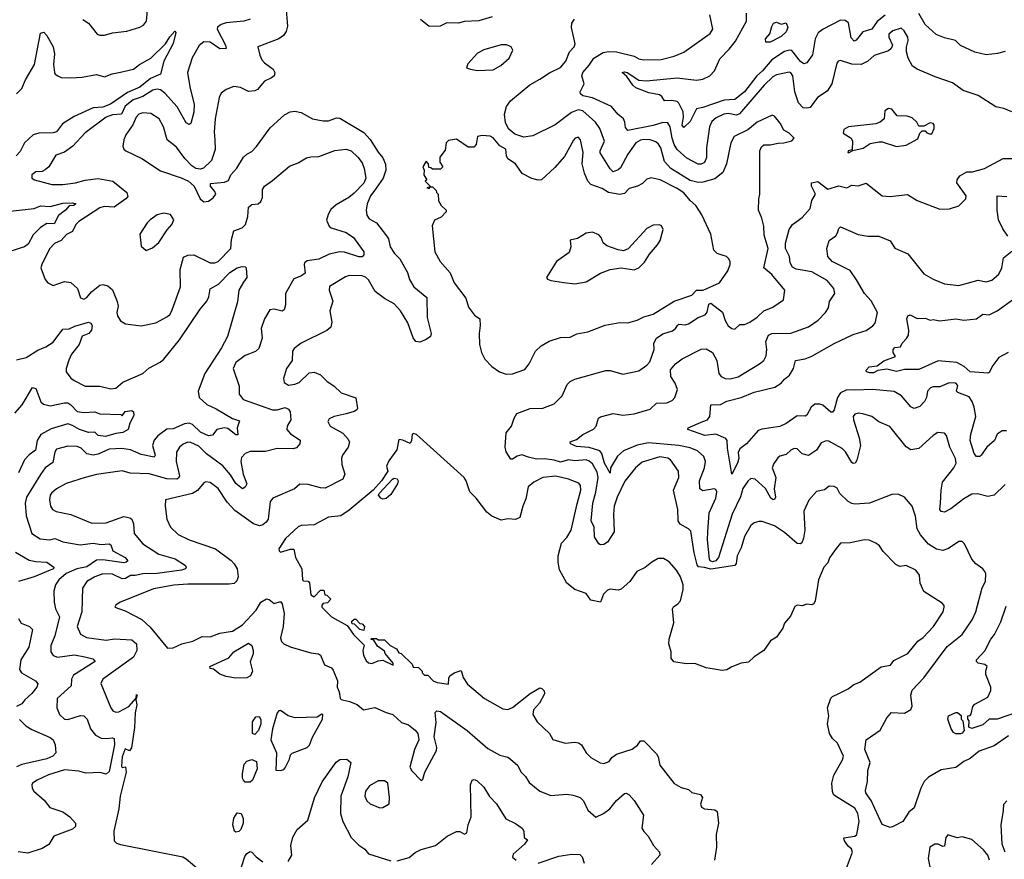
# Model space of a CAD drawing. Extents: x 1468344 to 1613994, y 525695 to 643861.
# Tile 92 of 256: x 1501865 to 1508019, y 619240 to 624485. Entities that reach past the tile are written whole.
import ezdxf

# ---------------------------------------------------------------- set-up
doc = ezdxf.new("R2010")
doc.units = 0

msp = doc.modelspace()

# ---------------------------------------------------------------- linework, layer by layer
at = {"layer": '0CON10XD'}
for points in [[(1502259.2, 624485), (1502295, 624464), (1502350, 624395), (1502365, 624388), (1502395, 624388), (1502445, 624402.5), (1502535, 624413.1), (1502615, 624437.1), (1502639.3, 624450.7), (1502656.7, 624475), (1502662.9, 624545)], [(1503530.6, 624545), (1503539.6, 624445), (1503529.5, 624410.5), (1503513.3, 624386.7), (1503485, 624364.5), (1503352.5, 624315), (1503365, 624262.5), (1503379.2, 624235), (1503394.6, 624214.6), (1503448.6, 624175), (1503460, 624155), (1503455.8, 624135), (1503439.3, 624120.7), (1503395, 624100), (1503350.9, 624049.1), (1503335, 624039.4), (1503295, 624036.7), (1503245, 624060.9), (1503203.3, 624066.7), (1503155, 624048.8), (1503125, 624026.7), (1503110.9, 623999.1), (1503086.4, 623865), (1503080, 623785), (1503084.6, 623734.6), (1503086.1, 623673.9), (1503064.2, 623605), (1503013.1, 623556.9), (1502995, 623550.5), (1502965, 623554.4), (1502940.8, 623570.8), (1502896.6, 623616.6), (1502845, 623688.6), (1502787.5, 623735), (1502763.5, 623815), (1502736.1, 623866.1), (1502685, 623898.9), (1502635, 623903.3), (1502610, 623895), (1502592.3, 623875), (1502571.1, 623828.9), (1502528, 623765), (1502516, 623735), (1502510, 623695), (1502516.2, 623675), (1502528.8, 623665), (1502628.3, 623618.3), (1502745, 623540), (1502875, 623496.9), (1502920, 623475), (1502956.2, 623445), (1502992.5, 623365), (1503015, 623347.5), (1503045, 623351.2), (1503075, 623371.2), (1503091.4, 623395), (1503085, 623410.8)], [(1504817.7, 624502.3), (1504735, 624478.5), (1504645, 624472.5), (1504605, 624463.6), (1504535, 624465.5), (1504492.5, 624445), (1504425, 624441.4), (1504370, 624485)], [(1508065, 623910), (1508015, 623930), (1507965, 623941.1), (1507855, 624012.2), (1507762.4, 624042.4), (1507695, 624089.4), (1507587.4, 624127.4), (1507475, 624176.5), (1507445.7, 624195), (1507418.8, 624245), (1507407, 624283), (1507406.8, 624313.2), (1507418.1, 624355), (1507415.7, 624375), (1507393.1, 624415), (1507375, 624432.2), (1507322, 624415), (1507296.9, 624395), (1507296.7, 624375), (1507320.8, 624325), (1507310.8, 624305), (1507295, 624291.1), (1507205, 624261.5), (1507165, 624226.1), (1507125, 624204.2), (1507065, 624207.6), (1506995, 624229.4), (1506980, 624225), (1506972.5, 624212.5), (1506941.5, 624085), (1506911.7, 624038.3), (1506851.7, 623998.3), (1506804.6, 623935.4), (1506785, 623931.1), (1506762, 623935), (1506733.1, 623965), (1506708.9, 624035), (1506697.3, 624135), (1506685, 624153.3), (1506675, 624157.5), (1506595, 624140.9), (1506572.3, 624127.7), (1506518.4, 624075), (1506363.9, 623896.1), (1506345, 623889), (1506295, 623899.6), (1506265.8, 623895), (1506218, 623872), (1506191.8, 623848.2), (1506175.3, 623815), (1506157.3, 623685), (1506156.6, 623623.4), (1506145, 623591.9), (1506125, 623581.5), (1506105, 623582.1), (1506035, 623620.4), (1505995, 623654.7), (1505973.3, 623673.3), (1505956.1, 623706.1), (1505942.7, 623745), (1505931.1, 623815), (1505915, 623840), (1505885, 623843.4), (1505825, 623823.8), (1505665, 623792), (1505650.5, 623810.5), (1505647.3, 623845), (1505638.9, 623865), (1505604.2, 623894.2), (1505562.9, 623942.9), (1505445, 623997.3), (1505385, 624009.7), (1505370.8, 624020.8), (1505367.3, 624035), (1505392.9, 624085), (1505379.4, 624135), (1505384.5, 624155), (1505425, 624200.5), (1505452.5, 624245), (1505510.7, 624279.3), (1505545, 624286), (1505595, 624284.1), (1505705, 624257.3), (1505735, 624239.5), (1505765, 624234.5), (1505875, 624235.6), (1505955, 624257.1), (1506015, 624282.5), (1506180.6, 624399.4), (1506198.1, 624425), (1506178.6, 624515)], [(1507275, 624512.8), (1507225, 624473.2), (1507191.5, 624425), (1507135, 624408.1), (1507092.7, 624357.3), (1507081.3, 624351.3), (1507062.2, 624372.2), (1507044.5, 624464.5), (1507025, 624479.3), (1506995, 624480.9), (1506886.2, 624425), (1506856.5, 624403.5), (1506836.5, 624365), (1506820.4, 624265), (1506783.8, 624215), (1506765, 624210), (1506745, 624222.7), (1506691.8, 624291.8), (1506675, 624294.6), (1506645, 624285.8), (1506565.6, 624234.4), (1506508.3, 624165), (1506471.2, 624135), (1506395.1, 624034.9), (1506335, 623986.5), (1506268.2, 623981.8), (1506135, 623935.8), (1506095, 623927.7), (1506055, 623847.8), (1506015, 623810.6), (1506005.5, 623825), (1506013.8, 623875), (1506011.1, 623908.9), (1505985, 623964), (1505974.5, 623974.5), (1505940.7, 623980.7), (1505895, 623977.5), (1505877.8, 624005), (1505864.2, 624015), (1505797.4, 624027.4), (1505715, 624058.2), (1505696.4, 624075), (1505660, 624130), (1505630, 624155), (1505645, 624159.1), (1505660.8, 624155), (1505735, 624107.5), (1505782.4, 624102.4), (1505975, 624120.7), (1506095, 624106.2), (1506135, 624113.8), (1506179.1, 624135), (1506206.7, 624165), (1506240.4, 624239.6), (1506300.1, 624299.9), (1506339, 624351), (1506408.5, 624475), (1506408.2, 624525)], [(1508025, 624286.9), (1507977, 624273), (1507905, 624264.6), (1507835, 624281.5), (1507745, 624324.4), (1507713.9, 624353.9), (1507645, 624370.9), (1507592.2, 624392.2), (1507524.8, 624454.8), (1507484, 624524)], [(1503305, 624487.1), (1503265, 624475.4), (1503155, 624464.5), (1503123.8, 624455), (1503100.9, 624439.1), (1503098.9, 624425), (1503151.5, 624325), (1503155, 624304), (1503115, 624301.8), (1503055, 624344), (1503015, 624346.5), (1502986.2, 624323.8), (1502943.8, 624246.2), (1502914, 624155), (1502928.2, 624065), (1502956.3, 623955), (1502953.8, 623906.2), (1502935, 623836), (1502925, 623830), (1502905, 623840.8), (1502849.9, 623939.9), (1502771.4, 624025), (1502745, 624045.7), (1502725, 624050.4), (1502696.7, 624045), (1502635, 624004.1), (1502605.4, 623994.6), (1502575, 623984), (1502524.7, 623945.3), (1502501.8, 623895), (1502445, 623890), (1502404.5, 623875), (1502275, 623777.5), (1502196.1, 623693.9), (1502145, 623657.3), (1502090.7, 623639.3), (1502046.5, 623565), (1502025, 623547.5), (1502005, 623537.3), (1501965, 623534.4), (1501940, 623515), (1501940, 623495), (1501956.7, 623485), (1502066.2, 623456.2), (1502135, 623456.2), (1502214.7, 623464.7), (1502275, 623481.9), (1502355, 623492.7), (1502448, 623475), (1502534, 623405), (1502540.5, 623379.5), (1502528.8, 623365), (1502455, 623314.3), (1502392.6, 623317.4), (1502365, 623309.4), (1502234.5, 623225), (1502216.4, 623205), (1502195, 623161.4), (1502158, 623142), (1502124.6, 623105.4), (1502082.4, 623087.6), (1502053.8, 623056.2), (1502005, 622962.5), (1501998, 622935), (1502025, 622862.5), (1502041.7, 622841.7), (1502075, 622823.8), (1502145, 622848.8), (1502185, 622844), (1502225.7, 622805), (1502245, 622748), (1502265, 622739.2), (1502285, 622748.6), (1502314.7, 622785.3), (1502365, 622826.9), (1502385, 622830), (1502415, 622822.9), (1502445, 622797.5), (1502474.6, 622724.6), (1502480.5, 622695), (1502472.5, 622655), (1502476.2, 622635), (1502494.3, 622604.3), (1502525.8, 622585.8), (1502625, 622572.5), (1502715, 622591.9), (1502789.1, 622630.9), (1502804.5, 622645.5), (1502817.2, 622672.8), (1502870, 622815), (1502868.8, 622925), (1502889.5, 623000.5), (1502915, 623014.1), (1502952.5, 623015), (1503055, 622966.2), (1503085, 622965.3), (1503105.6, 622974.4), (1503183.9, 623055), (1503187.9, 623112.1), (1503202.9, 623165), (1503255, 623184.5), (1503276.9, 623205), (1503291.5, 623255), (1503295.6, 623314.4), (1503315, 623329.4), (1503354.6, 623335.4), (1503371.8, 623348.2), (1503381.9, 623375), (1503382.5, 623425), (1503394.2, 623445), (1503445, 623480), (1503550.3, 623569.7), (1503605, 623591.2), (1503658.3, 623621.7), (1503685, 623628.8), (1503735, 623629.1), (1503835, 623668.4), (1503905, 623676.6), (1503936.2, 623665), (1503978.8, 623625), (1504005, 623590.6), (1504017.9, 623555), (1504027.5, 623495), (1504015, 623462.9), (1503955, 623401.6), (1503922.5, 623375), (1503842.4, 623327.6), (1503810.4, 623299.6), (1503792.3, 623267.7), (1503782.9, 623232.9), (1503799.2, 623195), (1503812, 623185), (1503905, 623154.5), (1503951.9, 623125), (1504016.2, 623035), (1504016.7, 623015), (1504005.9, 623004.1), (1503985, 623002.5), (1503895, 623032.5), (1503865, 623034.5), (1503800.1, 623019.9), (1503735, 622989.1), (1503661.2, 622978.8), (1503645.6, 622965), (1503643.9, 622956.1), (1503649.5, 622900.5), (1503626.3, 622883.7), (1503578, 622865), (1503526.4, 622773.6), (1503527.2, 622702.8), (1503517.9, 622672.1), (1503505, 622664.4), (1503456.4, 622676.4), (1503427.7, 622672.3), (1503394.5, 622615), (1503374.5, 622555), (1503381.4, 622495), (1503359.5, 622430.5), (1503338.1, 622411.9), (1503273.6, 622386.4), (1503215, 622343.8), (1503200, 622305), (1503237.5, 622195), (1503236.7, 622145), (1503261.7, 622111.7), (1503445, 622047.2), (1503475, 622046.7), (1503525, 622061.1), (1503545, 622052.5), (1503555.5, 622035.5), (1503560, 621985), (1503536.4, 621945), (1503535.6, 621925), (1503558.3, 621898.3), (1503617.2, 621857.2), (1503615.3, 621835), (1503595, 621810.7), (1503575, 621803.1), (1503475, 621806.9), (1503402.2, 621787.8), (1503305, 621786.5), (1503274.3, 621775), (1503250.8, 621749.2), (1503246.8, 621725), (1503261, 621645), (1503285.6, 621585), (1503275, 621564), (1503257, 621553), (1503215, 621587.2), (1503181.6, 621641.6), (1503135, 621697.1), (1503032.7, 621772.7), (1502985, 621820.8), (1502935, 621844.1), (1502915, 621844.6), (1502886, 621834), (1502864.4, 621815), (1502845, 621783.8), (1502842.7, 621725), (1502863.6, 621635), (1502858.4, 621621.6), (1502846.3, 621613.7), (1502785, 621617.5), (1502675, 621648.1), (1502555, 621652.1), (1502505, 621666.4), (1502345, 621643.8), (1502275, 621624.5), (1502155, 621586.5), (1502095, 621554.4), (1502063.4, 621526.6), (1502055.5, 621514.5), (1502051.9, 621485), (1502057.1, 621445), (1502070.8, 621425), (1502093.2, 621413.2), (1502185, 621393.3), (1502315, 621340.4), (1502405, 621341.5), (1502515, 621381.2), (1502553.6, 621373.6), (1502565, 621363.8), (1502576.2, 621336.2), (1502581.1, 621275), (1502635, 621210), (1502734.2, 621145), (1502836.8, 621116.8), (1502902.2, 621075), (1502905.5, 621065), (1502900.6, 621055), (1502875.5, 621045.5), (1502724.4, 621024.4), (1502635, 621022.8), (1502586.5, 621013.5), (1502557, 621013), (1502525.7, 620994.3), (1502505, 620991.7), (1502445, 621020.3), (1502385, 621022.2), (1502335, 621004), (1502284.4, 620975), (1502257.2, 620932.8), (1502252.8, 620785), (1502224.5, 620695), (1502245, 620646), (1502283.3, 620625), (1502405, 620609.2), (1502457, 620617), (1502565, 620610.4), (1502594.4, 620585), (1502597.2, 620545), (1502577.1, 620502.9), (1502384.2, 620365), (1502372.7, 620337.3), (1502435, 620186.2), (1502447.6, 620167.6), (1502465, 620158.6), (1502485, 620160), (1502547.5, 620195), (1502593, 620247), (1502595, 620270), (1502600, 620265), (1502591.7, 620238.3), (1502596.2, 620205), (1502586.2, 620155), (1502582.3, 620062.3), (1502563.9, 619936.1), (1502551.7, 619918.3), (1502525, 619928.8), (1502505, 619880), (1502501.4, 619821.4), (1502505, 619812.5), (1502526.7, 619816.7), (1502531.2, 619785), (1502493.8, 619635), (1502483.8, 619555), (1502453.3, 619415), (1502456.2, 619355), (1502470.3, 619340.3), (1502495, 619331.4), (1502884.1, 619254.1), (1502905, 619243.3), (1502985, 619176.2)], [(1507897.8, 621037.8), (1507884.5, 621054.5), (1507841.2, 621085), (1507816, 621115), (1507770, 621210), (1507755.6, 621225.6), (1507735, 621224.3), (1507669.1, 621180.9), (1507635, 621169.2), (1507595, 621176.7), (1507545, 621208.5), (1507495, 621266.2), (1507473.4, 621305), (1507463.7, 621383.7), (1507442.5, 621445), (1507395, 621501.2), (1507355, 621521.2), (1507315, 621518.8), (1507176.2, 621463.8), (1507085, 621458.8), (1507065, 621462.1), (1507042.9, 621475), (1506991.4, 621525), (1506975, 621557.5), (1506955, 621568.6), (1506925, 621570.8), (1506895, 621548.6), (1506845, 621537.1), (1506796.4, 621483.6), (1506766.5, 621415), (1506771.5, 621295), (1506764.5, 621245), (1506753.4, 621216.6), (1506745, 621210), (1506725, 621213.3), (1506645, 621280.9), (1506583.4, 621323.4), (1506505, 621349.4), (1506485, 621349.4), (1506455, 621340.6), (1506435, 621325.6), (1506395, 621255.8), (1506373.4, 621185), (1506349.6, 621135), (1506342.5, 621087.5), (1506334.6, 621075), (1506185, 621051.6), (1506145, 621063.6), (1506107, 621067), (1506099.2, 621079.2), (1506081.3, 621155), (1506059.6, 621289.6), (1506046, 621305), (1505993.6, 621333.6), (1505980, 621355), (1505978.8, 621425), (1505951.8, 621545), (1505985.6, 621625), (1505982.2, 621665), (1505932.9, 621735), (1505915, 621745.4), (1505865, 621754.6), (1505755, 621720.5), (1505714.4, 621685), (1505647.3, 621602.7), (1505598.6, 621501.4), (1505580.4, 621445), (1505576.4, 621395), (1505581.3, 621285), (1505539.4, 621220.6), (1505515, 621206.2), (1505495, 621204.3), (1505485, 621210.8), (1505456.8, 621255), (1505456, 621315), (1505437.7, 621355), (1505447.1, 621465), (1505466.1, 621533.9), (1505480.5, 621625), (1505475, 621658.2), (1505445, 621710.7), (1505425, 621727.7), (1505405, 621734.3), (1505335, 621729.4), (1505295, 621734.7), (1505245, 621720.7), (1505205, 621732.1), (1505145, 621740.5), (1505095, 621738.8), (1505045, 621751.4), (1505003.9, 621766.1), (1504975, 621757.5), (1504945, 621739.2), (1504935, 621740), (1504904.5, 621785.5), (1504898.5, 621815), (1504906.3, 621903.7), (1504939.2, 621945), (1504955, 621996.2), (1504972, 622025), (1505054.6, 622055.4), (1505135, 622058.9), (1505205, 622085.6), (1505254.5, 622135.5), (1505286, 622205), (1505306, 622225), (1505335, 622240), (1505527.4, 622292.6), (1505555, 622293.5), (1505635, 622271.1), (1505735, 622291.4), (1505785, 622326.9), (1505802.7, 622347.3), (1505831.2, 622425), (1505827.5, 622465), (1505844.6, 622495.4), (1505885, 622523.2), (1505945, 622541.8), (1505962.9, 622555), (1505975.3, 622574.7), (1505985, 622583.5), (1506025, 622578.5), (1506045, 622584.1), (1506105, 622624.5), (1506149.7, 622640.3), (1506162.3, 622657.7), (1506172.8, 622707.2), (1506185, 622713.3), (1506257.6, 622657.6), (1506274.4, 622605), (1506292.4, 622572.4), (1506315, 622555.8), (1506335, 622552.5), (1506365, 622580), (1506395, 622580), (1506428, 622595), (1506475, 622626.7), (1506515, 622666.5), (1506571.4, 622688.6), (1506639.4, 622735), (1506647.1, 622795), (1506565, 622892.9), (1506516.5, 622935), (1506543.1, 623055), (1506518.3, 623138.3), (1506515.5, 623195), (1506504.4, 623245), (1506482.9, 623295), (1506484.3, 623365), (1506491.4, 623395), (1506490.8, 623615), (1506490.8, 623665), (1506500.3, 623689.7), (1506515, 623703.3), (1506555, 623702), (1506605, 623713.8), (1506640, 623715), (1506691.7, 623728.3), (1506705.7, 623744.3), (1506675, 623775.8), (1506640, 623795), (1506618.8, 623838.8), (1506581.7, 623881.7), (1506568.3, 623888.3), (1506474, 623845), (1506415, 623797.5), (1506330.8, 623755), (1506308.9, 623715), (1506282.5, 623585), (1506259.9, 623530.1), (1506210.3, 623489.7), (1506135, 623468.9), (1506105, 623466.7), (1506055, 623479.4), (1505935, 623556.1), (1505895, 623598.5), (1505871.2, 623685), (1505857.6, 623707.6), (1505840.9, 623720.9), (1505805, 623733.8), (1505765, 623737), (1505745, 623733.2), (1505716.2, 623716.2), (1505666.8, 623645), (1505620.8, 623559.2), (1505605, 623545.9), (1505575, 623534.7), (1505555, 623552.3), (1505492.7, 623652.7), (1505492.8, 623665), (1505519.2, 623725), (1505490.4, 623805), (1505464.8, 623844.8), (1505385, 623915.4), (1505355, 623922.3), (1505314.3, 623905), (1505212.7, 623827.3), (1505071.7, 623758.3), (1505015, 623751.9), (1504959.3, 623769.3), (1504921.9, 623801.9), (1504900.7, 623840.7), (1504894.3, 623895), (1504906.6, 623943.4), (1504932.3, 623977.7), (1505052.7, 624077.3), (1505115, 624114.1), (1505177, 624153), (1505244.8, 624185.2), (1505278.7, 624225), (1505301.5, 624285), (1505329.6, 624315), (1505335.9, 624335), (1505313.9, 624435), (1505316, 624464), (1505332.2, 624487.8)], [(1506555, 624344.4), (1506527.5, 624345), (1506526.7, 624365), (1506552.7, 624397.3), (1506565, 624442.5), (1506577, 624463), (1506595, 624468.9), (1506625, 624457.3), (1506656, 624465), (1506665.8, 624435), (1506655, 624408.5), (1506625, 624380), (1506555, 624344.4)], [(1501845, 624021.4), (1501878.2, 624055), (1501900.4, 624109.6), (1501957.3, 624205), (1501995, 624400), (1502015, 624407.5), (1502035, 624386.7), (1502074.5, 624314.5), (1502081.7, 624271.7), (1502076.1, 624205), (1502082.2, 624155), (1502086.2, 624145), (1502103.2, 624133.2), (1502124.5, 624124.5), (1502185, 624120.8), (1502255, 624124.7), (1502345, 624141.8), (1502395, 624127.3), (1502442.7, 624147.3), (1502495, 624157.2), (1502576, 624175), (1502614.3, 624205.7), (1502685, 624244.6), (1502776.8, 624333.2), (1502802.7, 624377.3), (1502835, 624413.8), (1502840, 624405), (1502825, 624335.7), (1502766.9, 624225), (1502745.6, 624144.4), (1502681.8, 624118.2), (1502615, 624063.1), (1502539.2, 624030.8), (1502432.2, 623957.8), (1502385, 623939.2), (1502325, 623933.5), (1502205, 623879.3), (1502132.5, 623835), (1502095, 623784.5), (1502075, 623778.5), (1501984.1, 623775.9), (1501950, 623765), (1501895, 623716.4), (1501868.2, 623661.8), (1501843.3, 623635)], [(1504725, 624166.9), (1504825, 624172), (1504871.8, 624198.2), (1504924, 624245), (1504948, 624295), (1504936.7, 624315), (1504907.3, 624327.3), (1504875, 624327.3), (1504765, 624296.5), (1504726, 624275), (1504665, 624210), (1504657.5, 624185), (1504682.5, 624175), (1504725, 624166.9)], [(1503085, 623410.8), (1503057.1, 623445), (1503058.3, 623461.7), (1503145, 623470), (1503170.3, 623479.7), (1503184.5, 623515.5), (1503222.2, 623557.8), (1503264.7, 623625.3), (1503285, 623645.6), (1503315, 623661.9), (1503345, 623692.1), (1503429.9, 623810.1), (1503520.5, 623889.5), (1503555, 623908.3), (1503585, 623914), (1503625, 623904.3), (1503695, 623865.6), (1503762.4, 623852.4), (1503795, 623852.5), (1503845, 623871.2), (1503865, 623870.6), (1504015, 623780), (1504055.4, 623735.4), (1504105, 623656.2), (1504135, 623622), (1504151.8, 623581.8), (1504152.4, 623545), (1504137.6, 623495), (1504077.8, 623412.2), (1504058, 623385), (1504037.4, 623335), (1504031, 623295), (1504033.7, 623263.7), (1504050, 623240), (1504094.2, 623215), (1504158.6, 623135), (1504169.4, 623115), (1504181.4, 623065), (1504206.9, 623025), (1504240.6, 622990.6), (1504288.5, 622905), (1504301.9, 622861.9), (1504328.9, 622815), (1504409.7, 622749.7), (1504411.3, 622625), (1504437.1, 622525), (1504432, 622505), (1504405, 622486), (1504365, 622470), (1504340, 622475), (1504325, 622496.7), (1504290.1, 622590.1), (1504245.2, 622665.2), (1504205, 622710.5), (1504145, 622743.7), (1504085.9, 622785.9), (1504045, 622858.8), (1504026.8, 622876.8), (1504005, 622884.8), (1503924.2, 622885.8), (1503901.7, 622878.3), (1503801.8, 622818.2), (1503799.3, 622795), (1503823, 622727), (1503803, 622667), (1503815.6, 622595), (1503810, 622565), (1503785, 622542.9), (1503625, 622464), (1503580.3, 622429.7), (1503570.8, 622415), (1503567.8, 622355), (1503531.9, 622305), (1503514.2, 622244.2), (1503518.3, 622218.3), (1503545, 622202.2), (1503585, 622207.3), (1503611.7, 622218.3), (1503675, 622278.5), (1503705, 622282.5), (1503745, 622266.7), (1503785.7, 622225), (1503827.8, 622197.8), (1503875, 622153.6), (1503965, 622123.3), (1503975.7, 622055), (1503972.1, 622047.9), (1503955, 622036.7), (1503905, 622022.8), (1503830, 622005), (1503798.9, 621991.1), (1503790.8, 621975), (1503805.7, 621945.7), (1503885, 621901.9), (1503917.1, 621865), (1503926.9, 621845), (1503918.1, 621815), (1503882.2, 621765), (1503875.5, 621745), (1503878.7, 621705), (1503896.7, 621645), (1503885.5, 621615), (1503775, 621558.7), (1503745, 621560), (1503667.9, 621582.1), (1503615.8, 621584.2), (1503583.3, 621555), (1503446.2, 621495), (1503430, 621475), (1503417.7, 621365), (1503405.5, 621345), (1503385, 621328.2), (1503363.3, 621323.3), (1503325.9, 621335.9), (1503208.9, 621418.9), (1503161.7, 621471.7), (1503105, 621556.5), (1503055, 621593.1), (1503028.3, 621598.3), (1503015, 621592), (1502976.5, 621543.5), (1502944.3, 621525.7), (1502776.7, 621485), (1502774.4, 621445), (1502785.6, 621365), (1502806.7, 621315), (1502855, 621268.5), (1502925, 621234.6), (1503088.8, 621178.8), (1503186.3, 621106.3), (1503206.5, 621085), (1503223.4, 621053.4), (1503229.6, 621005), (1503221.4, 620978.6), (1503205, 620963.5), (1503175, 620957.9), (1502915, 620958.2), (1502827.4, 620952.6), (1502701.7, 620928.3), (1502614.3, 620894.3), (1502492.5, 620845), (1502465, 620827.5), (1502460, 620815), (1502525, 620792.5), (1502628.5, 620738.5), (1502680.5, 620690.5), (1502788, 620558), (1502825, 620561.4), (1502878.8, 620585), (1502947.1, 620602.9), (1503005, 620631.1), (1503055, 620630.4), (1503115, 620651.8), (1503195, 620665.5), (1503256.8, 620705), (1503343, 620797), (1503372.7, 620845), (1503406.6, 620866.6), (1503425, 620862.2), (1503455, 620838.1), (1503495, 620850), (1503506.2, 620836.2), (1503518.2, 620775), (1503511.2, 620695), (1503494.1, 620624.1), (1503500.7, 620600.7), (1503516, 620585), (1503556, 620566), (1503685, 620528.8), (1503732.5, 620522.5), (1503744.2, 620514.2), (1503769.2, 620455), (1503813.8, 620435), (1503825, 620421.2), (1503850.6, 620355), (1503850, 620315), (1503862, 620285), (1503867.5, 620245), (1503875, 620237.5), (1503925.8, 620225.8), (1503975, 620206), (1504013, 620173), (1504085, 620187.8), (1504155, 620155.8), (1504196.7, 620145), (1504251.2, 620095), (1504295, 620080), (1504337.2, 620047.2), (1504352.9, 620025), (1504360, 619985), (1504332, 619925), (1504303.3, 619815), (1504315, 619792.5), (1504375, 619732.5), (1504385, 619740), (1504396.4, 619783.6), (1504469.7, 619920.3), (1504472, 619938), (1504455.4, 620005), (1504468.4, 620095), (1504462.4, 620157.6), (1504472.5, 620167.5), (1504495, 620163.9), (1504660.7, 620045), (1504791.3, 619931.3), (1504865, 619891), (1504915, 619877.3), (1504933.3, 619865), (1504977.8, 619825), (1504996.8, 619786.8), (1505026.1, 619756.1), (1505048.9, 619718.9), (1505115.5, 619665.5), (1505185, 619638.6), (1505285, 619645.7), (1505325, 619640.5), (1505368.8, 619625), (1505388.1, 619605), (1505415, 619546.2), (1505465, 619503.8), (1505514, 619525), (1505554.3, 619555), (1505595, 619606), (1505645, 619651.2), (1505655, 619653.8), (1505675, 619642), (1505705, 619608), (1505762.9, 619515), (1505754.1, 619434.1), (1505765, 619412.5), (1505793.6, 619383.6), (1505825.8, 619325), (1505863.8, 619285), (1505866.2, 619265), (1505812.9, 619207.1)], [(1507045, 623654), (1507071.7, 623668.3), (1507137.7, 623682.3), (1507179.5, 623710.5), (1507237.4, 623722.6), (1507255, 623722.2), (1507345, 623692.9), (1507405, 623700.6), (1507479.3, 623740.7), (1507490, 623775), (1507505, 623790), (1507525, 623790), (1507535, 623777.5), (1507550.7, 623770.7), (1507565, 623772.5), (1507580, 623805), (1507580, 623825), (1507575, 623836.7), (1507555, 623840), (1507515, 623820), (1507485, 623820), (1507472.5, 623845), (1507442.1, 623872.1), (1507412.6, 623882.6), (1507350, 623885), (1507315, 623926.7), (1507295, 623930), (1507272.5, 623915), (1507267.5, 623865), (1507242.5, 623845), (1507215, 623834.3), (1507045, 623815.7), (1507015, 623798.8), (1507010.8, 623775), (1507060.8, 623745), (1507071.1, 623725), (1507068.3, 623671.7), (1507042.5, 623665), (1507040, 623655), (1507045, 623654)], [(1504905, 622269.4), (1504945, 622273.1), (1505021.3, 622298.7), (1505049.2, 622335), (1505088, 622415), (1505125, 622447.5), (1505174, 622476), (1505245, 622498.9), (1505305, 622501.4), (1505346.7, 622523.3), (1505415.4, 622534.6), (1505525, 622575.6), (1505615, 622592.2), (1505665, 622591.5), (1505725, 622606.7), (1505765, 622628.2), (1505825, 622644.4), (1505955, 622725.6), (1506066.1, 622763.9), (1506095, 622794.4), (1506136.7, 622795), (1506239.7, 622840.3), (1506290.8, 622915), (1506306.1, 622956.1), (1506306, 622975), (1506295, 622993.3), (1506282.5, 623005), (1506256.4, 623013.6), (1506225, 623023.8), (1506203.8, 623045), (1506184.3, 623144.3), (1506129.4, 623265), (1506090, 623325), (1506055, 623355.5), (1506015, 623403.5), (1505975, 623431), (1505868, 623485), (1505812.4, 623497.6), (1505785, 623488.6), (1505757.7, 623462.3), (1505725.3, 623444.7), (1505675, 623431.1), (1505645, 623399.6), (1505615, 623392), (1505545, 623404.6), (1505505, 623431.1), (1505435, 623455.6), (1505415, 623475.7), (1505395.3, 623525), (1505380.9, 623585), (1505386.9, 623655), (1505370.8, 623735), (1505355, 623751.2), (1505335.9, 623744.1), (1505327, 623733), (1505270.2, 623629.8), (1505209.6, 623560.4), (1505125.3, 623484.7), (1505105, 623482.2), (1505065, 623492.5), (1505005, 623524.2), (1504964.2, 623585), (1504916.2, 623616.2), (1504907.8, 623635), (1504903.3, 623675), (1504866.8, 623696.8), (1504825, 623746), (1504805, 623756.2), (1504755, 623760.5), (1504726.7, 623755), (1504717.5, 623705), (1504702.5, 623687.5), (1504668.3, 623688.3), (1504595, 623737.5), (1504545, 623730), (1504530, 623715), (1504525, 623670), (1504490, 623625), (1504490, 623595), (1504510, 623565), (1504495, 623550), (1504445, 623550), (1504435, 623560), (1504421.7, 623561.7), (1504420, 623585), (1504405, 623600), (1504384.4, 623565), (1504392.5, 623545), (1504390, 623515), (1504410, 623485), (1504400, 623475), (1504430, 623445), (1504430, 623440), (1504410, 623435), (1504425, 623430), (1504430, 623440), (1504445, 623440), (1504468.3, 623418.3), (1504470, 623405), (1504480, 623395), (1504483, 623353), (1504500, 623325), (1504530, 623295), (1504530, 623285), (1504499.3, 623250.7), (1504456.7, 623233.3), (1504443, 623197), (1504460, 623035), (1504493.7, 622973.7), (1504555, 622904.2), (1504580, 622840), (1504653.5, 622745), (1504669.1, 622689.1), (1504708.3, 622638.3), (1504740, 622615), (1504743.8, 622575), (1504736, 622525), (1504738, 622455), (1504752, 622405), (1504772, 622365), (1504815, 622318.8), (1504864.3, 622284.3), (1504905, 622269.4)], [(1508025, 621581.2), (1507955, 621514.4), (1507915, 621507.1), (1507852, 621522), (1507815, 621520.8), (1507765, 621491.9), (1507685, 621430), (1507645, 621408.8), (1507625, 621413.3), (1507616.2, 621425), (1507620, 621465), (1507623.3, 621545), (1507632.2, 621595), (1507703.9, 621685), (1507717.5, 621715), (1507713.7, 621743.7), (1507678.2, 621815), (1507657.6, 621887.6), (1507645, 621902), (1507603.3, 621905), (1507575, 621887.1), (1507485, 621805.5), (1507435, 621797.1), (1507405, 621815.7), (1507304.4, 621944.4), (1507235, 621972.9), (1507190, 622005), (1507135, 622023.1), (1507105, 622026.5), (1507085, 622020), (1507074.6, 622005), (1507075.7, 621984.3), (1507111.9, 621871.9), (1507120.4, 621825), (1507097.2, 621732.8), (1507086.6, 621713.4), (1507075, 621712), (1507065, 621719.2), (1507026.1, 621786.1), (1507006.5, 621805), (1506921.7, 621851.7), (1506905, 621854.3), (1506875, 621840.8), (1506845.4, 621794.6), (1506795, 621763.1), (1506755, 621772), (1506725, 621803.3), (1506705, 621806), (1506685, 621796.2), (1506655, 621769.2), (1506615, 621757.1), (1506602.8, 621747.2), (1506578, 621712), (1506568.9, 621685), (1506590.9, 621625), (1506580.9, 621555), (1506587.9, 621502.1), (1506581.7, 621488.3), (1506575, 621485.4), (1506559.1, 621495), (1506527, 621557), (1506461.9, 621615), (1506435, 621619.1), (1506415, 621601.8), (1506385, 621556.5), (1506369.1, 621505), (1506318.4, 621395), (1506232.2, 621125), (1506215.3, 621105), (1506195, 621097.3), (1506180.8, 621105), (1506176.5, 621115), (1506163.3, 621235), (1506165.3, 621284.7), (1506175.2, 621405), (1506216, 621495), (1506222.3, 621535), (1506215, 621549.4), (1506204.6, 621554.6), (1506135, 621541.1), (1506115, 621553.3), (1506114.7, 621605), (1506145.3, 621685.3), (1506151.2, 621725), (1506140.4, 621755), (1506102, 621792), (1506055, 621811.1), (1505985, 621823.9), (1505795, 621840.4), (1505725, 621827.4), (1505639, 621791), (1505601.5, 621758.5), (1505558.5, 621685), (1505555, 621652.5), (1505520.2, 621715), (1505504.3, 621774.3), (1505491.3, 621791.3), (1505425, 621813.1), (1505345, 621817.9), (1505308, 621835), (1505305, 621846.7), (1505345, 621861.5), (1505385, 621894.4), (1505452.3, 621927.7), (1505468, 621945), (1505482.5, 621995), (1505495, 622004.2), (1505575, 622024.3), (1505635, 622014.4), (1505705, 622022), (1505805, 622051.9), (1505845, 622089.4), (1505908.9, 622091.1), (1505944, 622105), (1505960, 622125), (1505975.6, 622175), (1505961.3, 622215), (1505933.9, 622255), (1505932.2, 622297.8), (1505964.2, 622335), (1506005, 622367.1), (1506125, 622426.7), (1506155, 622428.1), (1506195, 622406.2), (1506222.9, 622355), (1506233.8, 622273.8), (1506249.4, 622255), (1506273.6, 622243.6), (1506305, 622241.3), (1506355, 622254.6), (1506488.6, 622335), (1506515, 622355.8), (1506531.5, 622385), (1506535.4, 622424.6), (1506529.3, 622475), (1506545.3, 622514.7), (1506565, 622523.8), (1506685, 622527.5), (1506795, 622566.7), (1506855, 622607.1), (1506900.8, 622655), (1506919.2, 622685), (1506926.2, 622725), (1506958.8, 622775), (1506954.3, 622805), (1506910.8, 622855), (1506815, 622908.7), (1506717.1, 622927.1), (1506695, 622938.1), (1506679.5, 622965), (1506676.4, 623005), (1506651, 623055), (1506651.5, 623088.5), (1506673.3, 623175), (1506694.7, 623205.3), (1506755, 623248.6), (1506805.6, 623305), (1506816.2, 623355), (1506838.9, 623395), (1506812.9, 623445), (1506813.8, 623465), (1506853.4, 623473.4), (1506916.4, 623426.4), (1506985, 623447.3), (1507035, 623434.3), (1507065, 623451.1), (1507105, 623446.7), (1507155, 623463.3), (1507255, 623384.3), (1507305, 623380.4), (1507412.9, 623392.9), (1507475, 623354.3), (1507615, 623301.2), (1507676.1, 623303.9), (1507735, 623322), (1507778.8, 623365), (1507781.2, 623385), (1507722.9, 623465), (1507724, 623485), (1507740.3, 623509.7), (1507785, 623534.2), (1507820, 623535), (1507895, 623554.2), (1508011.5, 623618.5), (1508065, 623618.1)], [(1501805, 623288.8), (1501955, 623305.9), (1501995, 623321.2), (1502055, 623317.3), (1502135, 623337.9), (1502195, 623341.1), (1502215.7, 623335), (1502202.5, 623325), (1502175, 623322.5), (1502151.2, 623295), (1502107.6, 623262.4), (1502079.8, 623210.2), (1502035, 623211.1), (1501994.2, 623185.8), (1501948.2, 623141.8), (1501918, 623082), (1501895, 623065.2), (1501875, 623060.4), (1501765, 623024.6)], [(1508041.8, 623131.8), (1508009.2, 623179.2), (1507983.3, 623235), (1507975.2, 623295.2), (1507974, 623385), (1508035, 623379.6)], [(1502655, 623042.5), (1502695, 623060), (1502735, 623093.3), (1502787.7, 623172.3), (1502816.7, 623205), (1502827.5, 623235), (1502808.3, 623268.3), (1502765.9, 623275.9), (1502725, 623265.7), (1502680, 623235), (1502662, 623215), (1502616.7, 623145), (1502625, 623070), (1502655, 623042.5)], [(1505335, 622834.4), (1505405, 622847.5), (1505495, 622902), (1505555.8, 622924.2), (1505625, 622934), (1505705, 622922), (1505735, 622933.8), (1505770.5, 622969.5), (1505800.6, 623019.4), (1505852.3, 623077.7), (1505868.8, 623105), (1505887.5, 623175), (1505876.4, 623196.4), (1505863, 623203), (1505825, 623201.2), (1505785, 623181.2), (1505667.7, 623052.3), (1505638.3, 623041.7), (1505605, 623046.2), (1505535, 623071.2), (1505511.2, 623091.2), (1505498.8, 623125), (1505485, 623140), (1505445, 623157.5), (1505405, 623150.8), (1505351.4, 623118.6), (1505305, 623108.1), (1505308.7, 623065), (1505299.5, 623030.5), (1505219.1, 622975), (1505156.7, 622875), (1505164.2, 622864.2), (1505185, 622856.2), (1505265, 622843.8), (1505335, 622834.4)], [(1508033, 621917), (1508005, 621915.5), (1507974.7, 621895.3), (1507958.1, 621855), (1507909.2, 621815), (1507875, 621763.8), (1507865, 621756.2), (1507845, 621756.2), (1507830.8, 621775), (1507806.5, 621856.5), (1507809.4, 621895), (1507841.2, 622005), (1507830.7, 622065), (1507818.6, 622098.6), (1507798.7, 622128.7), (1507727.8, 622155), (1507721.1, 622165), (1507728.8, 622198.8), (1507715, 622214.4), (1507675, 622216.4), (1507615, 622192.2), (1507575, 622191.5), (1507558, 622185), (1507539.4, 622165), (1507532.5, 622125), (1507520.3, 622099.7), (1507491, 622069), (1507455, 622055.4), (1507435, 622067.3), (1507375.5, 622135), (1507331.5, 622161.5), (1507195, 622175.3), (1507085, 622171.4), (1507035, 622172.7), (1506995, 622154.5), (1506976, 622125), (1506955, 622046.7), (1506945, 622032), (1506935, 622032.9), (1506885, 622076.8), (1506865, 622083.2), (1506835, 622082.5), (1506811.5, 622065), (1506785, 622014.2), (1506775, 622007.8), (1506725, 622009.2), (1506655, 621962.9), (1506615, 621943.8), (1506502.6, 621927.4), (1506481.5, 621918.5), (1506408.1, 621835), (1506365, 621803.3), (1506355, 621780), (1506359.1, 621745), (1506350.8, 621715), (1506315, 621645.8), (1506288.7, 621808.7), (1506286.9, 621855), (1506279.2, 621869.2), (1506215, 621894.6), (1506147.3, 621887.3), (1506040, 621925), (1506042, 621935), (1506135, 621974.7), (1506163.3, 621985), (1506178.8, 622005), (1506185, 622078.8), (1506245, 622080), (1506285, 622101.4), (1506374.7, 622125.3), (1506455, 622158.4), (1506585, 622188.2), (1506625, 622214.5), (1506645, 622240), (1506676.8, 622263.2), (1506701.1, 622305), (1506714.2, 622355.8), (1506775, 622365.6), (1506815, 622382.3), (1506955, 622460.9), (1507075, 622518.2), (1507155, 622543.6), (1507198.1, 622571.9), (1507211.5, 622588.5), (1507225.6, 622655.6), (1507187.5, 622727.5), (1507145.4, 622775), (1507095, 622858.9), (1507055, 622918.8), (1506942.2, 622975), (1506915.5, 623005), (1506908.8, 623055), (1506923.8, 623105), (1506965, 623134), (1506977.3, 623152.7), (1506985, 623181.2), (1506995, 623191.4), (1507105, 623143.3), (1507165, 623131.9), (1507235, 623133.3), (1507305, 623104), (1507335, 623058.1), (1507415, 623021.9), (1507515, 622896.9), (1507575, 622864), (1507645.7, 622835.7), (1507735, 622824.4), (1507855, 622858.1), (1507905, 622847.8), (1507941.8, 622858.2), (1507985.5, 622894.5), (1508004, 622935), (1508013.8, 622996.2), (1508065, 623038.6)], [(1501845, 622360), (1501905, 622374.3), (1501978.8, 622421.2), (1502028.2, 622441.8), (1502075, 622470.6), (1502135, 622551.4), (1502175, 622552.7), (1502210, 622570), (1502295, 622595.7), (1502309.3, 622589.3), (1502318, 622575), (1502313.9, 622545), (1502296.5, 622523.5), (1502255, 622506.9), (1502237.5, 622455), (1502188.2, 622395), (1502172.3, 622357.7), (1502155.6, 622305), (1502155.8, 622285), (1502184.2, 622245), (1502205, 622230.6), (1502275, 622196.1), (1502365, 622194.5), (1502435, 622178.9), (1502465, 622183.8), (1502510.1, 622219.9), (1502635, 622274.5), (1502671.9, 622308.1), (1502742.5, 622345), (1502765, 622364.4), (1502864, 622485), (1502993.4, 622676.6), (1503035, 622725.8), (1503046.9, 622753.1), (1503056.5, 622803.5), (1503108, 622832), (1503178.5, 622905), (1503225, 622933.6), (1503255, 622942.9), (1503275, 622941.2), (1503280, 622935), (1503284, 622875), (1503263.1, 622845), (1503235.4, 622795), (1503226.9, 622723.1), (1503163.1, 622505), (1503126.1, 622435), (1503022.2, 622275), (1502980.9, 622165), (1502986.7, 622125), (1503035, 622080), (1503093.7, 622053.7), (1503195, 621992.9), (1503238.5, 621978.5), (1503224.1, 621935), (1503228.3, 621891.7), (1503215, 621890.4), (1503165, 621931.8), (1503145, 621934.7), (1503097.5, 621925), (1503069.8, 621890.2), (1503045, 621885.5), (1502995, 621908.1), (1502945.5, 621955.5), (1502925, 621963.3), (1502895, 621960.4), (1502825, 621929.8), (1502785, 621926.9), (1502728.9, 621885), (1502705, 621857.5), (1502695.9, 621825), (1502712.7, 621765), (1502705, 621751.8), (1502625, 621768.2), (1502557.3, 621797.3), (1502503.3, 621806.7), (1502425, 621802.5), (1502355, 621771.6), (1502325, 621765.2), (1502285, 621773.3), (1502249.1, 621809.1), (1502225, 621818.2), (1502165, 621819.6), (1502095, 621801.4), (1502085, 621783.3), (1502071.7, 621718.3), (1502024.7, 621685.3), (1501995, 621644.5), (1501908, 621502), (1501900, 621465), (1501904.7, 621385), (1501941.1, 621275), (1501992.1, 621242.1), (1502053.7, 621236.3), (1502085, 621242.9), (1502106.2, 621236.2), (1502135, 621223.4), (1502243.3, 621203.3), (1502323.9, 621213.9), (1502375, 621205.3), (1502425, 621210), (1502434.5, 621204.5), (1502446.3, 621166.3), (1502525, 621125.9), (1502541.4, 621105), (1502531.2, 621095), (1502515, 621092.7), (1502385, 621111), (1502345, 621108.8), (1502285, 621065.8), (1502223.1, 621055), (1502155.5, 621025), (1502109.6, 620985), (1502088.2, 620955), (1502078.5, 620915), (1502080.4, 620845), (1502087.8, 620805), (1502113.9, 620755), (1502085.3, 620635), (1502060, 620575), (1502059.1, 620535), (1502073.4, 620513.4), (1502101.4, 620501.4), (1502207.1, 620517.1), (1502271.2, 620505), (1502322.7, 620492.7), (1502336.7, 620475), (1502201, 620389), (1502189.7, 620365), (1502186.7, 620323.3), (1502099.4, 620245), (1502097.8, 620185), (1502113.3, 620145), (1502145, 620115.6), (1502165, 620113.9), (1502245, 620138.6), (1502265, 620136.6), (1502285.9, 620115.9), (1502308, 620055), (1502338.9, 620015), (1502375, 619996.8), (1502405, 619993.4), (1502445, 619999.2), (1502454.7, 619994.7), (1502457.2, 619955), (1502425, 619787.3), (1502405, 619771.6), (1502365, 619781.1), (1502277.4, 619777.4), (1502235, 619790), (1502145, 619798), (1502045, 619766.9), (1501975, 619734.4), (1501946, 619715), (1501941.4, 619705), (1501942.9, 619685), (1501952.9, 619665), (1502018.5, 619608.5), (1502053.8, 619563.8), (1502135.3, 619535.3), (1502177.8, 619505), (1502214.4, 619465), (1502214.4, 619445.6), (1502195, 619427.5), (1502077.5, 619385), (1502047.9, 619332.1), (1502005, 619306.8), (1501915, 619277.5), (1501855, 619285.6)], [(1508042.4, 622405), (1507985, 622375.4), (1507946.9, 622325), (1507925, 622280.8), (1507915, 622275.7), (1507805, 622285.5), (1507767.3, 622317.3), (1507723, 622343), (1507606.2, 622353.8), (1507485, 622300.5), (1507395, 622299.2), (1507345, 622288), (1507285, 622300.8), (1507227.4, 622292.6), (1507200.9, 622279.1), (1507177.7, 622277.7), (1507158, 622285), (1507155.8, 622295), (1507175, 622315.7), (1507225, 622322), (1507265, 622352.9), (1507338.3, 622381.7), (1507323.3, 622405), (1507323.3, 622425), (1507335, 622436), (1507369.3, 622440.7), (1507380, 622465), (1507407.4, 622492.6), (1507420, 622515), (1507422.9, 622545), (1507408.9, 622615), (1507415.5, 622634.5), (1507429.7, 622640.3), (1507475, 622618.8), (1507525, 622620), (1507555, 622607.5), (1507575, 622611.2), (1507615, 622603.1), (1507715, 622615.8), (1507765, 622608.6), (1507845, 622616.7), (1507885, 622644.3), (1507925, 622641.4), (1507975, 622665.5), (1508085, 622744.7)], [(1501835, 622026.7), (1501881.5, 622078.5), (1501945, 622187.5), (1501965, 622180), (1501997.7, 622097.7), (1502013.1, 622083.1), (1502055, 622073.4), (1502145, 622091.8), (1502165, 622090.4), (1502185, 622078.5), (1502225, 622036.9), (1502265, 622030.4), (1502335, 622034.3), (1502365, 622022), (1502497.5, 622017.5), (1502505, 622010), (1502525, 622036.7), (1502565, 622042.5), (1502575.7, 622035), (1502578.5, 622011.5), (1502553.3, 621965), (1502543.3, 621925), (1502510, 621905), (1502465, 621899.2), (1502400.5, 621880.5), (1502355, 621887.5), (1502335, 621908.8), (1502295, 621906.4), (1502237.8, 621925), (1502195, 621950.7), (1502165, 621959.3), (1502061.3, 621928.7), (1501997.2, 621892.8), (1501974, 621856), (1501964.8, 621795.2), (1501925, 621766.3), (1501896, 621735), (1501857.5, 621655)], [(1507032.7, 619185), (1507070, 619285), (1507064.2, 619305), (1507045, 619318.6), (1507019.4, 619355), (1507015.9, 619374.1), (1507084, 619385), (1507096.3, 619393.7), (1507112.7, 619475), (1507103.6, 619525), (1507085, 619558.1), (1506963.4, 619633.4), (1506950.8, 619645), (1506944.2, 619664.2), (1506940.5, 619715), (1506953.2, 619765), (1507008.3, 619861.7), (1507013.6, 619885), (1506975.7, 619965), (1506944.2, 619995), (1506925.8, 620025), (1506914.3, 620085), (1506921.4, 620135), (1506914.3, 620185), (1506935, 620246.2), (1506945, 620257.5), (1506983.8, 620275), (1507044, 620305), (1507078.5, 620331.5), (1507115, 620346.7), (1507248.9, 620441.1), (1507307, 620453), (1507327.7, 620482.3), (1507416.2, 620525), (1507478.2, 620601.8), (1507510.8, 620625), (1507575.7, 620695), (1507637.5, 620785), (1507643.9, 620813.9), (1507643.3, 620825), (1507630.5, 620840.5), (1507515, 620912.5), (1507493.3, 620965), (1507488.8, 621015), (1507466.2, 621045), (1507405, 621076), (1507365, 621068.6), (1507340.5, 621080.5), (1507262.6, 621162.6), (1507238.5, 621198.5), (1507215.5, 621215.5), (1507175, 621234.2), (1507144.2, 621235.8), (1507056.1, 621216.1), (1506995.9, 621214.1), (1506968.6, 621181.4), (1506926.8, 621123.2), (1506915, 621091.2), (1506890.8, 621065), (1506856.7, 620985), (1506835.9, 620854.1), (1506827.5, 620835), (1506815, 620830), (1506785, 620833.3), (1506755, 620823.3), (1506725, 620826.7), (1506710.7, 620819.3), (1506682.3, 620757.7), (1506645.8, 620715), (1506635.4, 620684.6), (1506595, 620626.5), (1506556.9, 620605), (1506515.5, 620544.5), (1506455, 620504.4), (1506419.6, 620470.4), (1506375, 620464), (1506315, 620441.8), (1506285, 620423.4), (1506255, 620418.1), (1506156.5, 620436.5), (1506085, 620463.3), (1506030.3, 620460.3), (1505954.1, 620474.1), (1505935.8, 620495.8), (1505935.8, 620535), (1505922.9, 620585), (1505923.6, 620615), (1505952.4, 620717.6), (1505945.7, 620805), (1505952.3, 620817.7), (1505979.1, 620835), (1505995.4, 620855), (1506012.3, 620925), (1506012.3, 620955), (1505994.6, 621005), (1505971.1, 621045), (1505925, 621097.5), (1505889.7, 621119.7), (1505855, 621118), (1505815, 621096), (1505775, 621062), (1505723.2, 621036.8), (1505678.8, 620975), (1505625, 620926.7), (1505605, 620921.2), (1505555, 620926.7), (1505539.3, 620920.7), (1505514, 620896), (1505495, 620846.2), (1505435, 620859.2), (1505405, 620900.6), (1505335, 620924.4), (1505284, 620965), (1505238.7, 621048.7), (1505230.6, 621095), (1505231.4, 621135), (1505251.4, 621215), (1505285, 621250), (1505310.9, 621295), (1505350.2, 621459.8), (1505371.2, 621545), (1505369.4, 621575), (1505360.3, 621590.3), (1505295.3, 621615.3), (1505215, 621633.2), (1505135.4, 621624.6), (1505078, 621595), (1505043.6, 621566.4), (1505029.4, 621490.6), (1505009.2, 621445), (1504990, 621375), (1504963, 621363), (1504915, 621367.5), (1504875, 621357.5), (1504815, 621382.5), (1504785, 621407.5), (1504718.8, 621495), (1504678, 621535), (1504655.8, 621605), (1504642, 621625), (1504345, 621892.5), (1504325, 621900), (1504317, 621893), (1504313.3, 621855), (1504305, 621837.5), (1504258.8, 621858.8), (1504235, 621862.5), (1504223, 621797), (1504172.1, 621727.9), (1504156.7, 621695), (1504165.6, 621665), (1504126, 621604), (1504075.2, 621544.8), (1503925, 621420.9), (1503872.5, 621385), (1503795, 621376.7), (1503705, 621329.2), (1503625, 621324.4), (1503605, 621316.9), (1503526, 621244), (1503485, 621180), (1503486.1, 621166.1), (1503495, 621158.8), (1503557.5, 621177.5), (1503578, 621178), (1503588, 621125), (1503629.4, 621055), (1503632.5, 620985), (1503638.3, 620978.3), (1503667, 620977), (1503677, 620967), (1503685, 620892.5), (1503705, 620880), (1503745, 620920), (1503765, 620920), (1503771.7, 620891.7), (1503785, 620890), (1503810, 620865), (1503788.3, 620841.7), (1503761.7, 620838.3), (1503752.5, 620827.5), (1503754, 620815), (1503814.4, 620755), (1503910.7, 620700.7), (1503921.2, 620685), (1503950.8, 620645), (1504018.3, 620578.3), (1504010.6, 620545), (1504013.3, 620515), (1504030.3, 620480.3), (1504045, 620466), (1504065, 620463.3), (1504105, 620480), (1504133.8, 620483.8), (1504198.3, 620451.7), (1504200, 620465), (1504150, 620525), (1504145, 620540), (1504101.7, 620571.7), (1504078.3, 620608.3), (1504060, 620615), (1504065, 620620), (1504095, 620620), (1504105, 620610), (1504145, 620610), (1504180, 620575), (1504220, 620555), (1504235, 620530), (1504250, 620525), (1504318.3, 620458.3), (1504325, 620440), (1504357, 620437), (1504380, 620415), (1504380, 620405), (1504395, 620390), (1504415, 620390), (1504450, 620355), (1504473.6, 620343.6), (1504545.9, 620334.1), (1504547.9, 620372.1), (1504554.2, 620385), (1504580, 620405), (1504625, 620420), (1504636.7, 620375), (1504663.4, 620333.4), (1504770, 620245), (1504885, 620179.2), (1504915, 620175.7), (1504945, 620188.9), (1505055, 620275.5), (1505115, 620310.8), (1505127.5, 620307.5), (1505142.3, 620292.3), (1505145, 620273.3), (1505112.9, 620215), (1505077.1, 620172.9), (1505071.2, 620145), (1505099.4, 620099.4), (1505176.5, 620025), (1505198, 619988), (1505275, 619965.8), (1505335, 619972), (1505357.9, 619967.9), (1505375.6, 619955.6), (1505405.8, 619905), (1505434, 619875), (1505492.1, 619842.1), (1505515, 619838.1), (1505549.8, 619850.2), (1505566, 619875), (1505595, 619895.6), (1505692.7, 619927.3), (1505727, 619953), (1505745, 619980), (1505765, 619978.8), (1505845, 619897.5), (1505855, 619880), (1505865, 619827.5), (1505955, 619712.5), (1505998.3, 619688.3), (1506045, 619676.7), (1506065, 619657.5), (1506120, 619645), (1506132.5, 619625), (1506120, 619585), (1506126.7, 619565), (1506145, 619554.2), (1506209.7, 619549.7), (1506225, 619538), (1506232.5, 619465), (1506217.3, 619395), (1506219.4, 619315), (1506207.8, 619235)], [(1504135, 621490), (1504122.5, 621495), (1504108.1, 621515), (1504110.9, 621525), (1504195, 621615.4), (1504205, 621620.3), (1504225, 621616.1), (1504230.8, 621605), (1504227.1, 621585), (1504185, 621519.1), (1504155, 621493.3), (1504135, 621490)], [(1501839, 621159), (1501925, 621108.7), (1501965, 621099.6), (1502035, 621095.5), (1502077.5, 621065), (1502075.7, 621055), (1502056.2, 621045), (1501955.2, 621004.8), (1501858, 620975)], [(1508045, 620011.4), (1507955, 619948.9), (1507861.4, 619915), (1507805, 619870.4), (1507765, 619850.4), (1507715.8, 619814.2), (1507625, 619797.6), (1507545, 619751.9), (1507517.3, 619725), (1507496.2, 619685), (1507455, 619562), (1507422.9, 619535), (1507385, 619476), (1507325, 619444), (1507305, 619438.8), (1507255, 619458), (1507186.9, 619606.9), (1507165, 619636.9), (1507152.5, 619655), (1507150.9, 619669.1), (1507163.8, 619725), (1507165.7, 619795), (1507179.6, 619845), (1507146.2, 619925), (1507156.2, 619985), (1507243, 620047), (1507285, 620124), (1507313.2, 620156.8), (1507395, 620152.5), (1507434.3, 620175.7), (1507442.7, 620197.3), (1507435.6, 620265), (1507443.3, 620296.7), (1507515.8, 620374.2), (1507660.8, 620569.2), (1507754.5, 620645), (1507818.1, 620735), (1507841.4, 620785), (1507880.5, 620935), (1507901.4, 620975), (1507902.7, 621022.7), (1507897.8, 621037.8)], [(1508108.2, 620161.8), (1507975, 620114.7), (1507925, 620114.2), (1507885, 620080.5), (1507815, 620056.7), (1507797.5, 620065), (1507800, 620105), (1507790, 620115), (1507790, 620135), (1507805, 620137.5), (1507811.7, 620148.3), (1507822, 620195), (1507835, 620208), (1507915, 620251.9), (1507935.5, 620295), (1507934.4, 620315), (1507902.9, 620395), (1507902.4, 620417.6), (1507912.5, 620445), (1507897.5, 620457.5), (1507855, 620465.8), (1507844.2, 620475), (1507844.3, 620485), (1507897.6, 620542.4), (1507934.5, 620615), (1507957.3, 620645), (1507997.2, 620722.8), (1508029.6, 620820.4)], [(1501857.8, 620745), (1501875, 620715.8), (1501926.2, 620695), (1501945.7, 620675), (1501921.2, 620565), (1501871.5, 620485), (1501864.4, 620425), (1501876, 620405), (1501964.5, 620354.5), (1501978.6, 620335), (1501971.9, 620315), (1501941.5, 620275), (1501896.5, 620235), (1501879.1, 620210.9), (1501845.6, 620194.4)], [(1504015, 620670), (1503990, 620675), (1503958.3, 620708.3), (1503945, 620710), (1503940, 620715), (1503941.7, 620728.3), (1503955, 620740), (1503965, 620740), (1503991.7, 620711.7), (1504005, 620710), (1504020, 620695), (1504015, 620670)], [(1503215, 620371.1), (1503155, 620380.8), (1503115.8, 620395.8), (1503077, 620427), (1503055, 620432.5), (1503052.5, 620445), (1503171.2, 620498.8), (1503204.2, 620535), (1503295, 620589.2), (1503315.8, 620575), (1503324.2, 620545), (1503323.9, 620523.9), (1503305.9, 620474.1), (1503320.9, 620415), (1503307.5, 620385), (1503285, 620373.1), (1503215, 620371.1)], [(1503335, 620020), (1503320, 620025), (1503320.7, 620099.3), (1503340.7, 620129.3), (1503361.7, 620131.7), (1503373, 620113), (1503371.2, 620085), (1503356.7, 620045), (1503335, 620020)], [(1503495, 619794.3), (1503515, 619800.8), (1503525, 619811.2), (1503551.4, 619865), (1503558.1, 619891.9), (1503567.5, 619902.5), (1503661.5, 619938.5), (1503676.3, 619953.7), (1503695, 620003.3), (1503756.7, 620115), (1503760, 620145), (1503753.3, 620146.7), (1503725, 620127.5), (1503586.1, 620123.9), (1503542.5, 620135), (1503495, 620169.2), (1503485, 620168.1), (1503475, 620155.6), (1503445, 620054.3), (1503434.1, 619985), (1503469.6, 619905), (1503465, 619796.7), (1503495, 619794.3)], [(1507745, 620024), (1507715, 620024), (1507702, 620032), (1507687.5, 620055), (1507666.7, 620115), (1507670, 620135), (1507715, 620156.7), (1507727, 620157), (1507748.3, 620138.3), (1507750, 620115), (1507760, 620105), (1507767.5, 620045), (1507755, 620027.5), (1507745, 620024)], [(1501863.6, 620113.6), (1501904.1, 620074.1), (1501940.7, 620050.7), (1502055, 620000.3), (1502074.5, 619985), (1502086.7, 619955), (1502090, 619905), (1502071.9, 619885), (1502035, 619866.9), (1501878.5, 619831.5), (1501845, 619816.9)], [(1503305, 619722.5), (1503275, 619722.5), (1503263.6, 619733.6), (1503257, 619747), (1503256.7, 619775), (1503267.5, 619835), (1503285, 619852.5), (1503315, 619862.5), (1503345, 619850), (1503350, 619805), (1503320, 619735), (1503305, 619722.5)], [(1503543.2, 619226.8), (1503565.6, 619265), (1503560, 619325), (1503571.7, 619378.3), (1503598.8, 619425), (1503665, 619483.3), (1503706.6, 619623.4), (1503755, 619724.2), (1503844, 619846), (1503865, 619862.5), (1503910, 619865), (1503933.8, 619845), (1503916.9, 619755), (1503872.6, 619635), (1503870.3, 619525), (1503885, 619475.7), (1503936.1, 619376.1), (1503985, 619327.5), (1504022.1, 619302.1), (1504045, 619273.8), (1504185, 619229.5)], [(1504115, 619561.4), (1504135, 619563.8), (1504174.2, 619585.8), (1504176.9, 619625), (1504166.9, 619715), (1504145, 619730.8), (1504105, 619730), (1504050.6, 619699.4), (1504027.1, 619665), (1504021.9, 619635), (1504034.6, 619604.6), (1504055.5, 619585.5), (1504115, 619561.4)], [(1504225, 619230.5), (1504299.5, 619250.5), (1504337.6, 619282.4), (1504375, 619301.4), (1504464.5, 619325.5), (1504536.7, 619385), (1504595, 619413.8), (1504615, 619413.8), (1504645, 619397.5), (1504660, 619405), (1504668, 619455), (1504685.7, 619505), (1504682, 619705), (1504693.3, 619735), (1504705, 619738.8), (1504722.3, 619732.3), (1504765, 619690), (1504802.1, 619632.1), (1504845, 619587.1), (1504902.4, 619492.4), (1504964, 619464), (1505004.5, 619434.5), (1505015.8, 619415), (1505017.5, 619375), (1505038.3, 619361.7), (1505020, 619335), (1504948.8, 619271.2), (1504945, 619252.5), (1504967.5, 619235)], [(1508023.4, 619285), (1508005.8, 619335), (1507999.5, 619455), (1508014.7, 619544.7), (1508015, 619583.8), (1508033.9, 619605)], [(1503215, 619410), (1503207.5, 619415), (1503196.7, 619455), (1503203.6, 619496.4), (1503225, 619530), (1503250, 619525), (1503262.5, 619495), (1503262.5, 619465), (1503246.7, 619425), (1503235, 619412.5), (1503215, 619410)], [(1507925.7, 619234.3), (1507915.8, 619265.8), (1507889.6, 619299.6), (1507815, 619363.3), (1507755, 619380), (1507723.6, 619373.6), (1507665, 619392.5), (1507653.6, 619376.4), (1507645, 619322.5), (1507635, 619320), (1507605, 619333.8), (1507585, 619333.8), (1507553.3, 619315), (1507542.9, 619245), (1507552.7, 619192.7)], [(1503235, 619140), (1503272.7, 619257.3), (1503285, 619275.7), (1503305, 619288.6), (1503316, 619285), (1503342.5, 619255), (1503385, 619224.2)], [(1505105, 619215.6), (1505235, 619258.9), (1505315, 619271.4), (1505365, 619268.8), (1505380, 619255), (1505392.5, 619215)]]:
    msp.add_lwpolyline(points, dxfattribs=at)

doc.saveas('drawing.dxf')
